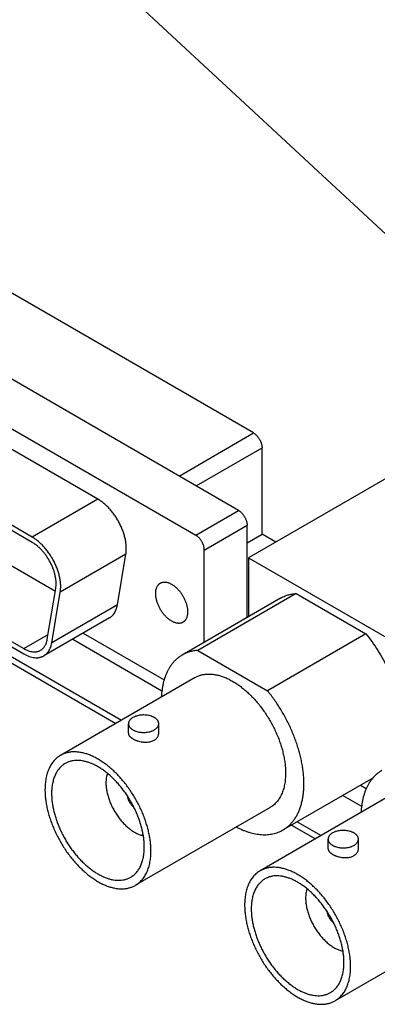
# Model space of a CAD drawing. Header units: inches. Extents: x 0 to 34, y 0 to 22.
# Tile 9 of 29: x 20.9 to 21.8, y 5.5 to 7.9. Entities that reach past the tile are written whole.
import ezdxf

# ---------------------------------------------------------------- set-up
doc = ezdxf.new("R2010")
doc.units = ezdxf.units.IN
doc.header["$LTSCALE"] = 1.87
doc.header["$MEASUREMENT"] = 0
doc.layers.get('0').update_dxf_attribs({"linetype": 'CONTINUOUS'})
doc.layers.add('DETAIL', color=7, linetype='CONTINUOUS')
doc.styles.get("Standard").update_dxf_attribs({"font": 'txt', "width": 0.8})
doc.dimstyles.get("Standard").update_dxf_attribs({"dimtxt": 0.125, "dimasz": 0.18, "dimexe": 0.125, "dimexo": 0.0625, "dimgap": 0.09, "dimtad": 0, "dimtih": 1, "dimtoh": 1, "dimzin": 4, "dimdsep": 46, "dimtxsty": 'STANDARD', "dimblk": '_FILLED', "dimblk1": '_FILLED', "dimblk2": '_FILLED', "dimcen": 0.09, "dimadec": 0, "dimazin": 0, "dimtol": 1, "dimtp": 0.02, "dimtm": 0.02, "dimtfac": 1, "dimtofl": 0, "dimtmove": 0, "dimatfit": 3, "dimldrblk": '_FILLED', "dimfxl": 1, "dimtolj": 1, "dimtzin": 4, "dimarcsym": 0})

# ---------------------------------------------------------------- blocks, each defined once
blk = doc.blocks.new('_FILLED')
at = {"color": 0, "linetype": 'BYBLOCK'}
blk.add_solid([(0, 0), (-1, 0.174), (-1, -0.174)], dxfattribs=at)

msp = doc.modelspace()

# ---------------------------------------------------------------- linework, layer by layer
at = {"color": 7, "linetype": 'CONTINUOUS'}
for p, q in [((21.4462, 6.7045), (19.5589, 7.7942)), ((21.4833, 6.8962), (19.9998, 7.7528)), ((19.4529, 7.7329), (21.3401, 6.6433)), ((21.0973, 6.7325), (19.6958, 7.5417)), ((20.9346, 6.6386), (19.5331, 7.4478)), ((20.9346, 6.6255), (19.5331, 7.4347)), ((19.2683, 7.2752), (21.1559, 6.1854)), ((19.2683, 7.2589), (21.1417, 6.1772)), ((19.7168, 7.2413), (20.9921, 6.505)), ((19.5542, 7.1474), (20.9136, 6.3625)), ((19.5542, 7.1343), (20.9136, 6.3495)), ((21.2988, 6.7896), (21.4833, 6.8962)), ((21.3412, 6.7651), (21.5045, 6.8594)), ((21.5045, 6.6455), (21.5045, 6.8594)), ((21.853, 6.8077), (21.4711, 6.5872)), ((21.0973, 6.7325), (20.9346, 6.6386)), ((21.3401, 6.6433), (21.4462, 6.7045)), ((21.3614, 6.6065), (21.4674, 6.6678)), ((21.4674, 6.4394), (21.4674, 6.6678)), ((21.4674, 6.6241), (21.5045, 6.6455)), ((21.5383, 6.626), (21.5045, 6.6455)), ((21.3614, 6.3782), (21.3614, 6.6065)), ((21.1669, 6.5964), (21.0043, 6.5025)), ((21.1458, 6.4706), (21.1669, 6.5964)), ((21.4711, 6.5872), (21.4711, 6.4415)), ((21.4711, 6.5872), (21.8819, 6.35)), ((20.972, 6.3854), (20.9931, 6.5112)), ((20.9832, 6.3767), (21.0043, 6.5025)), ((21.5505, 6.4873), (21.3065, 6.3465)), ((21.5889, 6.4988), (21.345, 6.3579)), ((21.5889, 6.4988), (21.762, 6.3989)), ((21.1458, 6.4706), (20.9832, 6.3767)), ((21.1262, 6.4384), (20.9636, 6.3445)), ((20.9136, 6.3625), (20.9741, 6.3975)), ((21.0613, 6.4009), (21.2618, 6.2851)), ((21.762, 6.3989), (21.518, 6.258)), ((21.0351, 6.3858), (21.2563, 6.2581)), ((21.345, 6.3579), (21.518, 6.258)), ((21.3386, 6.2909), (21.0048, 6.0982)), ((21.1734, 6.1527), (21.1734, 6.1765)), ((21.2484, 6.1527), (21.2484, 6.1765)), ((21.7791, 6.042), (21.5565, 5.9135)), ((21.7487, 6.0244), (21.763, 6.0162)), ((21.8336, 6.005), (21.4998, 5.8124)), ((21.7048, 5.9991), (21.7513, 5.9723)), ((21.5244, 5.9691), (21.1906, 5.7764)), ((21.5775, 5.9256), (21.6367, 5.8914)), ((21.5916, 5.9338), (21.6508, 5.8996)), ((21.6683, 5.8669), (21.6683, 5.8907)), ((21.7433, 5.8669), (21.7433, 5.8907)), ((22.0193, 5.6833), (21.6855, 5.4906))]:
    msp.add_line(p, q, dxfattribs=at)
for points, knots in [([(21.4833, 6.8962), (21.484, 6.8958), (21.4855, 6.8949), (21.4875, 6.8933), (21.4895, 6.8916), (21.4915, 6.8896), (21.4934, 6.8875), (21.4952, 6.8853), (21.4968, 6.8829), (21.4984, 6.8804), (21.4998, 6.8778), (21.501, 6.8751), (21.5021, 6.8725), (21.503, 6.8698), (21.5037, 6.8671), (21.5042, 6.8645), (21.5045, 6.8619), (21.5045, 6.8603), (21.5045, 6.8594)], [0, 0, 0, 0, 0.05584, 0.114181, 0.174786, 0.237357, 0.301553, 0.366998, 0.433288, 0.500006, 0.566724, 0.633014, 0.698457, 0.762652, 0.825221, 0.885824, 0.944163, 1, 1, 1, 1]), ([(21.1669, 6.5964), (21.1674, 6.5992), (21.1678, 6.6034), (21.168, 6.6092), (21.1679, 6.6152), (21.1673, 6.6231), (21.1657, 6.6327), (21.1632, 6.6425), (21.1601, 6.6524), (21.1561, 6.6623), (21.1515, 6.6721), (21.1463, 6.6816), (21.1404, 6.6908), (21.1341, 6.6995), (21.1273, 6.7076), (21.1202, 6.715), (21.1127, 6.7217), (21.1052, 6.7276), (21.0999, 6.7309), (21.0973, 6.7325)], [0, 0, 0, 0, 0.052038, 0.079232, 0.107187, 0.165264, 0.226027, 0.28913, 0.354158, 0.420645, 0.488089, 0.555962, 0.623728, 0.690853, 0.756816, 0.821129, 0.883344, 0.943072, 1, 1, 1, 1]), ([(21.4462, 6.7045), (21.4469, 6.7041), (21.4483, 6.7032), (21.4504, 6.7016), (21.4524, 6.6999), (21.4544, 6.698), (21.4562, 6.6958), (21.458, 6.6936), (21.4597, 6.6912), (21.4612, 6.6887), (21.4626, 6.6861), (21.4639, 6.6835), (21.4649, 6.6808), (21.4658, 6.6781), (21.4665, 6.6754), (21.467, 6.6728), (21.4674, 6.6703), (21.4674, 6.6686), (21.4674, 6.6678)], [0, 0, 0, 0, 0.05584, 0.114181, 0.174786, 0.237357, 0.301553, 0.366998, 0.433288, 0.500006, 0.566724, 0.633014, 0.698457, 0.762652, 0.825221, 0.885824, 0.944163, 1, 1, 1, 1]), ([(21.0043, 6.5025), (21.0047, 6.5053), (21.0052, 6.5095), (21.0054, 6.5152), (21.0053, 6.5213), (21.0046, 6.5291), (21.003, 6.5388), (21.0006, 6.5486), (20.9974, 6.5585), (20.9935, 6.5684), (20.9889, 6.5782), (20.9836, 6.5877), (20.9778, 6.5969), (20.9714, 6.6056), (20.9647, 6.6137), (20.9575, 6.6211), (20.9501, 6.6278), (20.9425, 6.6337), (20.9373, 6.637), (20.9346, 6.6386)], [0, 0, 0, 0, 0.052038, 0.079232, 0.107187, 0.165264, 0.226027, 0.28913, 0.354158, 0.420645, 0.488089, 0.555962, 0.623728, 0.690853, 0.756816, 0.821129, 0.883344, 0.943072, 1, 1, 1, 1]), ([(21.3614, 6.6065), (21.3614, 6.6073), (21.3613, 6.609), (21.361, 6.6116), (21.3605, 6.6142), (21.3598, 6.6169), (21.3589, 6.6195), (21.3578, 6.6222), (21.3566, 6.6249), (21.3552, 6.6274), (21.3536, 6.6299), (21.352, 6.6323), (21.3502, 6.6346), (21.3483, 6.6367), (21.3463, 6.6387), (21.3443, 6.6404), (21.3423, 6.6419), (21.3409, 6.6428), (21.3401, 6.6433)], [0, 0, 0, 0, 0.055837, 0.114176, 0.174779, 0.237348, 0.301543, 0.366986, 0.433276, 0.499994, 0.566712, 0.633002, 0.698447, 0.762643, 0.825214, 0.885819, 0.94416, 1, 1, 1, 1]), ([(20.9931, 6.5112), (20.9935, 6.5135), (20.9939, 6.5171), (20.994, 6.5219), (20.994, 6.527), (20.9934, 6.5336), (20.9921, 6.5417), (20.9901, 6.5499), (20.9874, 6.5583), (20.9841, 6.5666), (20.9802, 6.5748), (20.9758, 6.5828), (20.9709, 6.5905), (20.9655, 6.5978), (20.9598, 6.6046), (20.9539, 6.6109), (20.9476, 6.6165), (20.9413, 6.6214), (20.9368, 6.6242), (20.9346, 6.6255)], [0, 0, 0, 0, 0.052038, 0.079232, 0.107187, 0.165264, 0.226027, 0.28913, 0.354158, 0.420645, 0.488089, 0.555962, 0.623728, 0.690853, 0.756816, 0.821129, 0.883344, 0.943072, 1, 1, 1, 1]), ([(21.2408, 6.499), (21.2408, 6.5004), (21.2409, 6.5033), (21.2415, 6.5074), (21.2424, 6.5112), (21.2437, 6.5147), (21.2451, 6.5173), (21.2464, 6.5192), (21.2474, 6.5205), (21.2486, 6.5217), (21.2498, 6.5228), (21.251, 6.5238), (21.2519, 6.5243), (21.2524, 6.5246)], [0, 0, 0, 0, 0.148567, 0.289421, 0.422608, 0.548494, 0.66782, 0.725403, 0.781809, 0.83724, 0.89192, 0.946089, 1, 1, 1, 1]), ([(21.2524, 6.5246), (21.2531, 6.525), (21.2545, 6.5257), (21.2568, 6.5265), (21.2592, 6.527), (21.2618, 6.5272), (21.2644, 6.5272), (21.2671, 6.5269), (21.2699, 6.5263), (21.2727, 6.5254), (21.2756, 6.5243), (21.2785, 6.5229), (21.2814, 6.5212), (21.2843, 6.5194), (21.2872, 6.5172), (21.2901, 6.5149), (21.2929, 6.5123), (21.2965, 6.5086), (21.3009, 6.5036), (21.3056, 6.497), (21.3098, 6.4899), (21.3134, 6.4826), (21.3158, 6.4763), (21.3174, 6.4712), (21.3183, 6.4675), (21.3191, 6.4638), (21.3196, 6.4602), (21.3199, 6.4567), (21.32, 6.4544), (21.32, 6.4532)], [0, 0, 0, 0, 0.021325, 0.042879, 0.064878, 0.087515, 0.110958, 0.135337, 0.160753, 0.187271, 0.214927, 0.243729, 0.273663, 0.30469, 0.336754, 0.369783, 0.403692, 0.438382, 0.509649, 0.582653, 0.656364, 0.72972, 0.801676, 0.836827, 0.871267, 0.904893, 0.937608, 0.969333, 1, 1, 1, 1]), ([(21.3084, 6.4276), (21.3077, 6.4272), (21.3063, 6.4265), (21.304, 6.4257), (21.3016, 6.4252), (21.299, 6.4249), (21.2964, 6.425), (21.2937, 6.4253), (21.2909, 6.4259), (21.2881, 6.4268), (21.2852, 6.4279), (21.2823, 6.4293), (21.2794, 6.4309), (21.2765, 6.4328), (21.2736, 6.4349), (21.2707, 6.4373), (21.2679, 6.4398), (21.2643, 6.4435), (21.2599, 6.4486), (21.2552, 6.4552), (21.251, 6.4623), (21.2474, 6.4696), (21.245, 6.4759), (21.2434, 6.4809), (21.2425, 6.4847), (21.2417, 6.4883), (21.2412, 6.492), (21.2409, 6.4955), (21.2408, 6.4978), (21.2408, 6.499)], [0, 0, 0, 0, 0.021325, 0.042879, 0.064878, 0.087515, 0.110958, 0.135337, 0.160753, 0.187271, 0.214927, 0.243729, 0.273663, 0.30469, 0.336754, 0.369783, 0.403692, 0.438382, 0.509649, 0.582653, 0.656364, 0.72972, 0.801676, 0.836827, 0.871267, 0.904893, 0.937608, 0.969333, 1, 1, 1, 1]), ([(21.5505, 6.4873), (21.5519, 6.4882), (21.5548, 6.4897), (21.5593, 6.4918), (21.5639, 6.4937), (21.5687, 6.4952), (21.5736, 6.4965), (21.5786, 6.4976), (21.5837, 6.4983), (21.5872, 6.4987), (21.5889, 6.4988)], [0, 0, 0, 0, 0.122102, 0.244489, 0.367444, 0.491243, 0.616151, 0.742422, 0.8703, 1, 1, 1, 1]), ([(21.1262, 6.4384), (21.1275, 6.4391), (21.1299, 6.4408), (21.1333, 6.4438), (21.1363, 6.4472), (21.139, 6.4511), (21.1413, 6.4554), (21.1429, 6.4593), (21.144, 6.4626), (21.145, 6.4661), (21.1455, 6.4688), (21.1458, 6.4706)], [0, 0, 0, 0, 0.113222, 0.227746, 0.344802, 0.465487, 0.590719, 0.721224, 0.788643, 0.857562, 1, 1, 1, 1]), ([(21.32, 6.4532), (21.32, 6.4518), (21.3199, 6.4489), (21.3193, 6.4448), (21.3184, 6.441), (21.3171, 6.4375), (21.3157, 6.4349), (21.3144, 6.433), (21.3133, 6.4317), (21.3122, 6.4305), (21.311, 6.4294), (21.3098, 6.4284), (21.3089, 6.4279), (21.3084, 6.4276)], [0, 0, 0, 0, 0.148567, 0.289421, 0.422608, 0.548494, 0.66782, 0.725403, 0.781809, 0.83724, 0.89192, 0.946089, 1, 1, 1, 1]), ([(21.762, 6.3989), (21.7673, 6.3923), (21.7776, 6.3789), (21.7919, 6.3577), (21.8049, 6.3356), (21.8166, 6.3129), (21.8268, 6.2897), (21.834, 6.2701), (21.8389, 6.2544), (21.8422, 6.2427), (21.845, 6.2311), (21.8473, 6.2196), (21.8492, 6.2083), (21.8507, 6.1971), (21.8517, 6.1861), (21.8522, 6.1753), (21.8523, 6.1648), (21.8519, 6.1545), (21.851, 6.1446), (21.8496, 6.135), (21.8478, 6.1258), (21.8449, 6.1141), (21.841, 6.1031), (21.8362, 6.0928), (21.8322, 6.0857), (21.8277, 6.0791), (21.8245, 6.0749), (21.8228, 6.073)], [0, 0, 0, 0, 0.071396, 0.143633, 0.21621, 0.288614, 0.360341, 0.430898, 0.465595, 0.499827, 0.533543, 0.566692, 0.599231, 0.631116, 0.662311, 0.692784, 0.722509, 0.751465, 0.779639, 0.807025, 0.833625, 0.85945, 0.908842, 0.932508, 0.955545, 0.978017, 1, 1, 1, 1]), ([(20.9136, 6.3625), (20.9154, 6.3614), (20.9192, 6.3594), (20.925, 6.3571), (20.9307, 6.3554), (20.9362, 6.3545), (20.9406, 6.3544), (20.9441, 6.3546), (20.9465, 6.355), (20.9489, 6.3556), (20.9512, 6.3563), (20.9535, 6.3572), (20.9549, 6.358), (20.9556, 6.3584)], [0, 0, 0, 0, 0.148569, 0.289427, 0.422615, 0.548501, 0.667827, 0.72541, 0.781814, 0.837244, 0.891923, 0.94609, 1, 1, 1, 1]), ([(20.9556, 6.3584), (20.9566, 6.359), (20.9587, 6.3604), (20.9615, 6.3629), (20.9641, 6.3657), (20.9663, 6.369), (20.9683, 6.3727), (20.9696, 6.3759), (20.9705, 6.3787), (20.9713, 6.3816), (20.9718, 6.3839), (20.972, 6.3854)], [0, 0, 0, 0, 0.113222, 0.227746, 0.344802, 0.465487, 0.590719, 0.721224, 0.788643, 0.857562, 1, 1, 1, 1]), ([(20.9636, 6.3445), (20.9648, 6.3452), (20.9673, 6.3469), (20.9707, 6.3499), (20.9737, 6.3533), (20.9764, 6.3572), (20.9787, 6.3615), (20.9803, 6.3654), (20.9814, 6.3687), (20.9823, 6.3722), (20.9829, 6.3749), (20.9832, 6.3767)], [0, 0, 0, 0, 0.113222, 0.227746, 0.344802, 0.465487, 0.590719, 0.721224, 0.788643, 0.857562, 1, 1, 1, 1]), ([(20.9136, 6.3495), (20.9158, 6.3482), (20.9203, 6.3458), (20.9272, 6.343), (20.9339, 6.341), (20.9405, 6.3399), (20.9458, 6.3397), (20.9499, 6.34), (20.9528, 6.3405), (20.9557, 6.3412), (20.9584, 6.3421), (20.9611, 6.3432), (20.9627, 6.344), (20.9636, 6.3445)], [0, 0, 0, 0, 0.148569, 0.289427, 0.422615, 0.548501, 0.667827, 0.72541, 0.781814, 0.837244, 0.891923, 0.94609, 1, 1, 1, 1]), ([(21.3065, 6.3465), (21.3046, 6.3454), (21.3008, 6.343), (21.2955, 6.339), (21.2905, 6.3346), (21.2857, 6.3298), (21.2813, 6.3245), (21.2772, 6.3188), (21.2734, 6.3127), (21.2699, 6.3062), (21.2668, 6.2994), (21.263, 6.2897), (21.2601, 6.2794), (21.2578, 6.2687), (21.256, 6.2573), (21.2552, 6.2485), (21.255, 6.2426)], [0, 0, 0, 0, 0.054688, 0.109605, 0.164975, 0.22101, 0.277915, 0.335873, 0.395051, 0.455597, 0.517637, 0.581276, 0.713621, 0.782485, 0.853171, 1, 1, 1, 1]), ([(21.345, 6.3579), (21.3432, 6.3578), (21.3398, 6.3575), (21.3346, 6.3567), (21.3296, 6.3557), (21.3247, 6.3544), (21.32, 6.3528), (21.3153, 6.351), (21.3108, 6.3489), (21.3079, 6.3473), (21.3065, 6.3465)], [0, 0, 0, 0, 0.1297, 0.257578, 0.383849, 0.508757, 0.632556, 0.755511, 0.877898, 1, 1, 1, 1]), ([(21.3386, 6.2909), (21.3398, 6.2915), (21.3421, 6.2928), (21.3457, 6.2944), (21.3494, 6.2958), (21.3532, 6.297), (21.3572, 6.298), (21.3612, 6.2987), (21.3654, 6.2992), (21.3711, 6.2996), (21.3784, 6.2995), (21.3858, 6.2986), (21.3919, 6.2975), (21.3981, 6.296), (21.406, 6.2936), (21.4156, 6.2898), (21.4252, 6.2852), (21.4349, 6.2798), (21.4445, 6.2735), (21.4541, 6.2665), (21.4635, 6.2587), (21.4728, 6.2502), (21.4819, 6.2411), (21.4907, 6.2314), (21.4991, 6.2211), (21.5072, 6.2103), (21.5149, 6.1991), (21.5221, 6.1876), (21.5289, 6.1757), (21.5351, 6.1636), (21.5408, 6.1513), (21.5458, 6.1388), (21.5503, 6.1264), (21.5541, 6.1139), (21.5572, 6.1016), (21.5597, 6.0893), (21.5615, 6.0774), (21.5626, 6.0656), (21.5628, 6.0579), (21.5628, 6.0541)], [0, 0, 0, 0, 0.010652, 0.021332, 0.03207, 0.042893, 0.053827, 0.064897, 0.076128, 0.08754, 0.110979, 0.135354, 0.147929, 0.160772, 0.187286, 0.214938, 0.243737, 0.273666, 0.304688, 0.336748, 0.369773, 0.403678, 0.438364, 0.473723, 0.50964, 0.545992, 0.582652, 0.619489, 0.65637, 0.693163, 0.729734, 0.765955, 0.801699, 0.836846, 0.871283, 0.904904, 0.937616, 0.969337, 1, 1, 1, 1]), ([(21.5565, 5.9135), (21.5589, 5.9149), (21.5636, 5.9179), (21.5701, 5.9231), (21.5763, 5.9291), (21.5819, 5.9357), (21.587, 5.9429), (21.5916, 5.9508), (21.5957, 5.9592), (21.5992, 5.9683), (21.6021, 5.9778), (21.6045, 5.9879), (21.6064, 5.9984), (21.6076, 6.0094), (21.6082, 6.0207), (21.6083, 6.0325), (21.6078, 6.0445), (21.6067, 6.0568), (21.605, 6.0694), (21.6027, 6.0822), (21.5999, 6.0951), (21.5965, 6.1082), (21.5926, 6.1213), (21.5881, 6.1344), (21.5831, 6.1476), (21.5776, 6.1606), (21.5717, 6.1736), (21.5652, 6.1864), (21.5583, 6.1991), (21.551, 6.2115), (21.5433, 6.2236), (21.5326, 6.2393), (21.524, 6.2507), (21.518, 6.258)], [0, 0, 0, 0, 0.02173, 0.043603, 0.065758, 0.088325, 0.111421, 0.13515, 0.159599, 0.184837, 0.210918, 0.237882, 0.265752, 0.294537, 0.324234, 0.354831, 0.386302, 0.418614, 0.451726, 0.485588, 0.520146, 0.555337, 0.591097, 0.627354, 0.664035, 0.701063, 0.738359, 0.775841, 0.813426, 0.851033, 0.888577, 0.925976, 1, 1, 1, 1]), ([(21.1843, 6.1918), (21.1835, 6.1913), (21.1819, 6.1903), (21.1797, 6.1886), (21.1778, 6.1868), (21.1762, 6.1849), (21.1749, 6.1829), (21.1742, 6.1811), (21.1737, 6.1797), (21.1735, 6.1786), (21.1734, 6.1776), (21.1734, 6.1769), (21.1734, 6.1765)], [0, 0, 0, 0, 0.148577, 0.289442, 0.42264, 0.548536, 0.667873, 0.781789, 0.837225, 0.89191, 0.946084, 1, 1, 1, 1]), ([(21.2484, 6.1765), (21.2484, 6.1771), (21.2483, 6.1781), (21.248, 6.1797), (21.2475, 6.1813), (21.2468, 6.1828), (21.2459, 6.1843), (21.2448, 6.1858), (21.2435, 6.1872), (21.242, 6.1886), (21.2404, 6.1899), (21.2386, 6.1911), (21.2367, 6.1922), (21.2346, 6.1933), (21.2324, 6.1943), (21.2293, 6.1954), (21.2252, 6.1966), (21.2199, 6.1976), (21.2145, 6.1981), (21.209, 6.1982), (21.2036, 6.1978), (21.1983, 6.197), (21.194, 6.1959), (21.1908, 6.1948), (21.1878, 6.1937), (21.1857, 6.1926), (21.1843, 6.1918)], [0, 0, 0, 0, 0.021328, 0.042885, 0.064886, 0.087527, 0.110972, 0.135354, 0.160772, 0.187292, 0.214949, 0.243754, 0.273689, 0.304717, 0.336783, 0.369814, 0.438394, 0.509664, 0.582671, 0.656385, 0.729745, 0.801705, 0.871282, 0.90491, 0.937629, 1, 1, 1, 1]), ([(21.1734, 6.1765), (21.1734, 6.176), (21.1734, 6.1749), (21.1737, 6.1733), (21.1742, 6.1717), (21.175, 6.1702), (21.1759, 6.1687), (21.177, 6.1672), (21.1782, 6.1658), (21.1797, 6.1645), (21.1813, 6.1632), (21.1831, 6.1619), (21.185, 6.1608), (21.1871, 6.1598), (21.1893, 6.1588), (21.1924, 6.1576), (21.1966, 6.1564), (21.2018, 6.1554), (21.2072, 6.1549), (21.2127, 6.1548), (21.2181, 6.1552), (21.2234, 6.156), (21.2277, 6.1571), (21.2309, 6.1582), (21.2339, 6.1594), (21.236, 6.1604), (21.2374, 6.1612)], [0, 0, 0, 0, 0.021328, 0.042885, 0.064886, 0.087527, 0.110972, 0.135354, 0.160772, 0.187292, 0.214949, 0.243754, 0.273689, 0.304717, 0.336783, 0.369814, 0.438394, 0.509664, 0.582671, 0.656385, 0.729745, 0.801705, 0.871282, 0.90491, 0.937629, 1, 1, 1, 1]), ([(21.2374, 6.1612), (21.2382, 6.1617), (21.2398, 6.1627), (21.242, 6.1644), (21.2439, 6.1662), (21.2455, 6.1682), (21.2468, 6.1702), (21.2475, 6.1719), (21.248, 6.1733), (21.2482, 6.1744), (21.2483, 6.1755), (21.2484, 6.1762), (21.2484, 6.1765)], [0, 0, 0, 0, 0.148577, 0.289442, 0.42264, 0.548536, 0.667873, 0.781789, 0.837225, 0.89191, 0.946084, 1, 1, 1, 1]), ([(21.1734, 6.1527), (21.1734, 6.1523), (21.1734, 6.1513), (21.1737, 6.15), (21.1742, 6.1486), (21.175, 6.1473), (21.1759, 6.1459), (21.177, 6.1446), (21.1782, 6.1433), (21.1797, 6.1421), (21.1813, 6.1409), (21.1831, 6.1397), (21.185, 6.1386), (21.1871, 6.1375), (21.1893, 6.1364), (21.1916, 6.1355), (21.194, 6.1346), (21.1974, 6.1335), (21.2018, 6.1324), (21.2072, 6.1314), (21.2127, 6.1309), (21.2181, 6.1308), (21.2234, 6.1312), (21.2285, 6.1322), (21.2331, 6.1337), (21.236, 6.1351), (21.2374, 6.1358)], [0, 0, 0, 0, 0.018537, 0.037436, 0.057026, 0.077586, 0.099338, 0.122443, 0.147002, 0.173069, 0.200648, 0.229709, 0.260188, 0.291996, 0.325021, 0.359136, 0.394202, 0.43007, 0.503591, 0.578493, 0.653605, 0.727851, 0.800289, 0.87014, 0.936825, 1, 1, 1, 1]), ([(21.2374, 6.1358), (21.2382, 6.1363), (21.2399, 6.1374), (21.2421, 6.1392), (21.244, 6.1412), (21.2455, 6.1433), (21.2468, 6.1455), (21.2477, 6.1479), (21.2482, 6.1503), (21.2484, 6.1519), (21.2484, 6.1527)], [0, 0, 0, 0, 0.140038, 0.274665, 0.404241, 0.529298, 0.650528, 0.768757, 0.884913, 1, 1, 1, 1]), ([(21.0048, 6.0982), (21.0033, 6.0973), (21.0003, 6.0954), (20.9961, 6.0922), (20.9922, 6.0886), (20.9884, 6.0846), (20.985, 6.0803), (20.9818, 6.0757), (20.9789, 6.0707), (20.9763, 6.0654), (20.974, 6.0598), (20.9712, 6.0518), (20.9692, 6.0433), (20.9677, 6.0345), (20.9667, 6.0251), (20.9664, 6.018), (20.9664, 6.0131)], [0, 0, 0, 0, 0.0539, 0.108058, 0.162727, 0.218147, 0.274542, 0.332114, 0.391045, 0.45149, 0.513578, 0.577415, 0.71058, 0.780051, 0.851457, 1, 1, 1, 1]), ([(21.2291, 5.8615), (21.2291, 5.8652), (21.2288, 5.873), (21.2277, 5.8847), (21.2259, 5.8967), (21.2235, 5.9089), (21.2203, 5.9212), (21.2165, 5.9337), (21.2121, 5.9461), (21.207, 5.9586), (21.2013, 5.9709), (21.1951, 5.983), (21.1884, 5.9949), (21.1811, 6.0064), (21.1734, 6.0176), (21.1653, 6.0284), (21.1569, 6.0387), (21.1481, 6.0484), (21.1391, 6.0575), (21.1298, 6.066), (21.1203, 6.0738), (21.1108, 6.0808), (21.1011, 6.0871), (21.0914, 6.0925), (21.0818, 6.0972), (21.0723, 6.1009), (21.0643, 6.1033), (21.0581, 6.1048), (21.052, 6.1059), (21.0446, 6.1068), (21.0373, 6.1069), (21.0316, 6.1066), (21.0275, 6.106), (21.0234, 6.1053), (21.0195, 6.1043), (21.0156, 6.1031), (21.0119, 6.1017), (21.0083, 6.1001), (21.006, 6.0988), (21.0048, 6.0982)], [0, 0, 0, 0, 0.030663, 0.062384, 0.095096, 0.128717, 0.163154, 0.198301, 0.234045, 0.270266, 0.306837, 0.34363, 0.380511, 0.417348, 0.454008, 0.49036, 0.526277, 0.561636, 0.596322, 0.630227, 0.663252, 0.695312, 0.726334, 0.756263, 0.785062, 0.812714, 0.839228, 0.852071, 0.864646, 0.889021, 0.91246, 0.923872, 0.935103, 0.946173, 0.957107, 0.96793, 0.978668, 0.989348, 1, 1, 1, 1]), ([(21.0165, 6.078), (21.0151, 6.0773), (21.0125, 6.0756), (21.0088, 6.0728), (21.0054, 6.0696), (21.0021, 6.0662), (20.9991, 6.0624), (20.9963, 6.0583), (20.9938, 6.054), (20.9915, 6.0493), (20.9895, 6.0444), (20.9871, 6.0374), (20.9853, 6.03), (20.984, 6.0223), (20.9831, 6.0141), (20.9828, 6.0079), (20.9828, 6.0036)], [0, 0, 0, 0, 0.0539, 0.108058, 0.162727, 0.218147, 0.274542, 0.332114, 0.391045, 0.45149, 0.513578, 0.577415, 0.71058, 0.780051, 0.851457, 1, 1, 1, 1]), ([(21.2126, 5.8709), (21.2126, 5.8743), (21.2124, 5.881), (21.2115, 5.8912), (21.2099, 5.9017), (21.2077, 5.9124), (21.205, 5.9232), (21.2016, 5.9341), (21.1977, 5.945), (21.1933, 5.9559), (21.1884, 5.9667), (21.1829, 5.9773), (21.177, 5.9877), (21.1707, 5.9978), (21.164, 6.0076), (21.1569, 6.017), (21.1495, 6.026), (21.1418, 6.0345), (21.1339, 6.0425), (21.1258, 6.0499), (21.1175, 6.0567), (21.1091, 6.0628), (21.1007, 6.0683), (21.0922, 6.0731), (21.0838, 6.0771), (21.0755, 6.0804), (21.0685, 6.0825), (21.063, 6.0838), (21.0578, 6.0848), (21.0513, 6.0856), (21.0436, 6.0857), (21.0375, 6.0851), (21.0327, 6.0843), (21.0293, 6.0834), (21.0259, 6.0824), (21.0227, 6.0811), (21.0195, 6.0797), (21.0175, 6.0786), (21.0165, 6.078)], [0, 0, 0, 0, 0.030663, 0.062385, 0.095097, 0.128718, 0.163155, 0.198303, 0.234047, 0.270268, 0.30684, 0.343633, 0.380515, 0.417352, 0.454012, 0.490365, 0.526282, 0.561642, 0.596328, 0.630232, 0.663258, 0.695318, 0.726341, 0.75627, 0.785069, 0.812721, 0.839235, 0.852078, 0.864653, 0.889029, 0.912468, 0.935102, 0.946173, 0.957107, 0.96793, 0.978667, 0.989348, 1, 1, 1, 1]), ([(21.121, 6.0537), (21.1204, 6.052), (21.1194, 6.0483), (21.1183, 6.0426), (21.1177, 6.0366), (21.1175, 6.0325), (21.1175, 6.0304)], [0, 0, 0, 0, 0.23356, 0.477974, 0.733471, 1, 1, 1, 1]), ([(21.5628, 6.0541), (21.5628, 6.0493), (21.5625, 6.0421), (21.5615, 6.0328), (21.56, 6.024), (21.558, 6.0155), (21.5552, 6.0075), (21.5529, 6.0019), (21.5503, 5.9966), (21.5474, 5.9916), (21.5442, 5.987), (21.5408, 5.9826), (21.537, 5.9787), (21.5331, 5.9751), (21.5289, 5.9719), (21.5259, 5.97), (21.5244, 5.9691)], [0, 0, 0, 0, 0.148543, 0.219949, 0.28942, 0.422585, 0.486422, 0.54851, 0.608955, 0.667886, 0.725458, 0.781853, 0.837273, 0.891942, 0.9461, 1, 1, 1, 1]), ([(21.8014, 6.0607), (21.7995, 6.0596), (21.7958, 6.0572), (21.7905, 6.0532), (21.7854, 6.0488), (21.7807, 6.0439), (21.7762, 6.0387), (21.7721, 6.033), (21.7683, 6.0269), (21.7649, 6.0204), (21.7617, 6.0136), (21.758, 6.0039), (21.755, 5.9936), (21.7528, 5.9829), (21.751, 5.9715), (21.7502, 5.9627), (21.7499, 5.9568)], [0, 0, 0, 0, 0.054688, 0.109605, 0.164975, 0.22101, 0.277915, 0.335873, 0.395051, 0.455597, 0.517637, 0.581276, 0.713621, 0.782485, 0.853171, 1, 1, 1, 1]), ([(21.1175, 6.0304), (21.1175, 6.0288), (21.1176, 6.0254), (21.118, 6.0204), (21.1186, 6.0153), (21.1197, 6.0083), (21.1218, 5.9994), (21.1251, 5.9887), (21.1294, 5.978), (21.1344, 5.9674), (21.1401, 5.9572), (21.1466, 5.9474), (21.1536, 5.9382), (21.161, 5.9297), (21.1677, 5.9232), (21.1731, 5.9185), (21.1772, 5.9152), (21.1813, 5.9122), (21.1855, 5.9095), (21.1896, 5.9071), (21.1938, 5.9049), (21.1979, 5.903), (21.2033, 5.901), (21.2074, 5.8998), (21.2102, 5.8993)], [0, 0, 0, 0, 0.028612, 0.058027, 0.088206, 0.119104, 0.182836, 0.24876, 0.316329, 0.384947, 0.453986, 0.522809, 0.590784, 0.657302, 0.721799, 0.753136, 0.783786, 0.813699, 0.842834, 0.871156, 0.898638, 0.925266, 0.951033, 1, 1, 1, 1]), ([(20.9664, 6.0131), (20.9664, 6.0093), (20.9666, 6.0016), (20.9677, 5.9899), (20.9695, 5.9779), (20.972, 5.9657), (20.9751, 5.9534), (20.9789, 5.9409), (20.9834, 5.9284), (20.9884, 5.916), (20.9941, 5.9037), (21.0003, 5.8916), (21.0071, 5.8797), (21.0143, 5.8681), (21.022, 5.8569), (21.0301, 5.8462), (21.0385, 5.8359), (21.0473, 5.8262), (21.0564, 5.8171), (21.0657, 5.8086), (21.0751, 5.8008), (21.0847, 5.7938), (21.0943, 5.7875), (21.104, 5.782), (21.1136, 5.7774), (21.1232, 5.7737), (21.1311, 5.7713), (21.1373, 5.7698), (21.1434, 5.7686), (21.1508, 5.7678), (21.1581, 5.7677), (21.1638, 5.768), (21.168, 5.7685), (21.172, 5.7693), (21.176, 5.7703), (21.1798, 5.7715), (21.1835, 5.7729), (21.1871, 5.7745), (21.1894, 5.7758), (21.1906, 5.7764)], [0, 0, 0, 0, 0.030663, 0.062384, 0.095096, 0.128717, 0.163154, 0.198301, 0.234045, 0.270266, 0.306837, 0.34363, 0.380511, 0.417348, 0.454008, 0.49036, 0.526277, 0.561636, 0.596322, 0.630227, 0.663252, 0.695312, 0.726334, 0.756263, 0.785062, 0.812714, 0.839228, 0.852071, 0.864646, 0.889021, 0.91246, 0.923872, 0.935103, 0.946173, 0.957107, 0.96793, 0.978668, 0.989348, 1, 1, 1, 1]), ([(20.9828, 6.0036), (20.9828, 6.0003), (20.983, 5.9936), (20.984, 5.9833), (20.9855, 5.9728), (20.9877, 5.9622), (20.9904, 5.9513), (20.9938, 5.9405), (20.9977, 5.9295), (21.0021, 5.9187), (21.0071, 5.9079), (21.0125, 5.8973), (21.0184, 5.8869), (21.0247, 5.8768), (21.0315, 5.867), (21.0385, 5.8576), (21.0459, 5.8486), (21.0536, 5.8401), (21.0615, 5.8321), (21.0697, 5.8247), (21.0779, 5.8179), (21.0863, 5.8117), (21.0947, 5.8063), (21.1032, 5.8015), (21.1116, 5.7974), (21.12, 5.7942), (21.1269, 5.792), (21.1324, 5.7907), (21.1377, 5.7898), (21.1442, 5.789), (21.1518, 5.7889), (21.158, 5.7894), (21.1627, 5.7903), (21.1662, 5.7912), (21.1695, 5.7922), (21.1728, 5.7935), (21.1759, 5.7949), (21.178, 5.796), (21.179, 5.7966)], [0, 0, 0, 0, 0.030663, 0.062385, 0.095097, 0.128718, 0.163155, 0.198303, 0.234047, 0.270268, 0.30684, 0.343633, 0.380515, 0.417352, 0.454012, 0.490365, 0.526282, 0.561642, 0.596328, 0.630232, 0.663258, 0.695318, 0.726341, 0.75627, 0.785069, 0.812721, 0.839235, 0.852078, 0.864653, 0.889029, 0.912468, 0.935102, 0.946173, 0.957107, 0.96793, 0.978667, 0.989348, 1, 1, 1, 1]), ([(21.1706, 5.9977), (21.1707, 5.9964), (21.1711, 5.9938), (21.1722, 5.9899), (21.1737, 5.9861), (21.1757, 5.9823), (21.178, 5.9787), (21.1806, 5.9755), (21.1834, 5.9726), (21.1854, 5.971), (21.1865, 5.9703)], [0, 0, 0, 0, 0.11666, 0.240312, 0.368887, 0.5, 0.631113, 0.759688, 0.88334, 1, 1, 1, 1]), ([(21.4408, 5.9208), (21.446, 5.9181), (21.454, 5.9144), (21.4648, 5.9102), (21.4752, 5.9068), (21.4856, 5.9042), (21.4959, 5.9026), (21.5033, 5.9019), (21.5107, 5.9017), (21.5178, 5.9019), (21.5248, 5.9027), (21.5316, 5.9039), (21.5382, 5.9055), (21.5445, 5.9077), (21.5507, 5.9103), (21.5546, 5.9124), (21.5565, 5.9135)], [0, 0, 0, 0, 0.146827, 0.217513, 0.286377, 0.418721, 0.482359, 0.544399, 0.604946, 0.664124, 0.722083, 0.778987, 0.835024, 0.890393, 0.945311, 1, 1, 1, 1]), ([(21.6793, 5.906), (21.6784, 5.9055), (21.6768, 5.9045), (21.6746, 5.9028), (21.6727, 5.901), (21.6711, 5.8991), (21.6699, 5.8971), (21.6691, 5.8953), (21.6687, 5.8939), (21.6685, 5.8928), (21.6683, 5.8918), (21.6683, 5.8911), (21.6683, 5.8907)], [0, 0, 0, 0, 0.148577, 0.289442, 0.42264, 0.548536, 0.667873, 0.781789, 0.837225, 0.89191, 0.946084, 1, 1, 1, 1]), ([(21.7433, 5.8907), (21.7433, 5.8912), (21.7432, 5.8923), (21.7429, 5.8939), (21.7424, 5.8955), (21.7417, 5.897), (21.7408, 5.8985), (21.7397, 5.9), (21.7384, 5.9014), (21.737, 5.9028), (21.7354, 5.9041), (21.7336, 5.9053), (21.7317, 5.9064), (21.7296, 5.9075), (21.7274, 5.9084), (21.7243, 5.9096), (21.7201, 5.9108), (21.7149, 5.9118), (21.7095, 5.9123), (21.704, 5.9124), (21.6985, 5.912), (21.6932, 5.9112), (21.689, 5.9101), (21.6858, 5.909), (21.6828, 5.9079), (21.6806, 5.9068), (21.6793, 5.906)], [0, 0, 0, 0, 0.021328, 0.042885, 0.064886, 0.087527, 0.110972, 0.135354, 0.160772, 0.187292, 0.214949, 0.243754, 0.273689, 0.304717, 0.336783, 0.369814, 0.438394, 0.509664, 0.582671, 0.656385, 0.729745, 0.801705, 0.871282, 0.90491, 0.937629, 1, 1, 1, 1]), ([(21.6683, 5.8907), (21.6683, 5.8902), (21.6684, 5.8891), (21.6687, 5.8875), (21.6692, 5.8859), (21.6699, 5.8844), (21.6708, 5.8829), (21.6719, 5.8814), (21.6732, 5.88), (21.6746, 5.8786), (21.6762, 5.8774), (21.678, 5.8761), (21.68, 5.875), (21.682, 5.8739), (21.6842, 5.873), (21.6873, 5.8718), (21.6915, 5.8706), (21.6967, 5.8696), (21.7021, 5.8691), (21.7076, 5.869), (21.7131, 5.8694), (21.7184, 5.8702), (21.7226, 5.8713), (21.7259, 5.8724), (21.7288, 5.8736), (21.731, 5.8746), (21.7323, 5.8754)], [0, 0, 0, 0, 0.021328, 0.042885, 0.064886, 0.087527, 0.110972, 0.135354, 0.160772, 0.187292, 0.214949, 0.243754, 0.273689, 0.304717, 0.336783, 0.369814, 0.438394, 0.509664, 0.582671, 0.656385, 0.729745, 0.801705, 0.871282, 0.90491, 0.937629, 1, 1, 1, 1]), ([(21.7323, 5.8754), (21.7332, 5.8759), (21.7348, 5.8769), (21.737, 5.8786), (21.7389, 5.8804), (21.7405, 5.8824), (21.7417, 5.8844), (21.7425, 5.8861), (21.7429, 5.8875), (21.7431, 5.8886), (21.7433, 5.8896), (21.7433, 5.8904), (21.7433, 5.8907)], [0, 0, 0, 0, 0.148577, 0.289442, 0.42264, 0.548536, 0.667873, 0.781789, 0.837225, 0.89191, 0.946084, 1, 1, 1, 1]), ([(21.179, 5.7966), (21.1803, 5.7973), (21.1829, 5.799), (21.1866, 5.8018), (21.1901, 5.8049), (21.1933, 5.8084), (21.1963, 5.8122), (21.1991, 5.8162), (21.2017, 5.8206), (21.2039, 5.8252), (21.206, 5.8302), (21.2084, 5.8371), (21.2102, 5.8445), (21.2114, 5.8522), (21.2124, 5.8604), (21.2126, 5.8667), (21.2126, 5.8709)], [0, 0, 0, 0, 0.0539, 0.108058, 0.162727, 0.218147, 0.274542, 0.332114, 0.391045, 0.45149, 0.513578, 0.577415, 0.71058, 0.780051, 0.851457, 1, 1, 1, 1]), ([(21.1906, 5.7764), (21.1921, 5.7773), (21.1951, 5.7792), (21.1993, 5.7824), (21.2033, 5.786), (21.207, 5.79), (21.2104, 5.7943), (21.2136, 5.7989), (21.2165, 5.8039), (21.2191, 5.8092), (21.2215, 5.8148), (21.2242, 5.8228), (21.2263, 5.8313), (21.2277, 5.8401), (21.2288, 5.8494), (21.2291, 5.8566), (21.2291, 5.8615)], [0, 0, 0, 0, 0.0539, 0.108058, 0.162727, 0.218147, 0.274542, 0.332114, 0.391045, 0.45149, 0.513578, 0.577415, 0.71058, 0.780051, 0.851457, 1, 1, 1, 1]), ([(21.6683, 5.8669), (21.6683, 5.8665), (21.6684, 5.8655), (21.6687, 5.8642), (21.6692, 5.8628), (21.6699, 5.8615), (21.6708, 5.8601), (21.6719, 5.8588), (21.6732, 5.8575), (21.6746, 5.8563), (21.6763, 5.8551), (21.678, 5.8539), (21.68, 5.8527), (21.682, 5.8517), (21.6842, 5.8506), (21.6866, 5.8497), (21.689, 5.8488), (21.6923, 5.8477), (21.6967, 5.8466), (21.7021, 5.8456), (21.7076, 5.8451), (21.7131, 5.845), (21.7184, 5.8454), (21.7234, 5.8464), (21.7281, 5.8479), (21.731, 5.8493), (21.7323, 5.85)], [0, 0, 0, 0, 0.018537, 0.037436, 0.057026, 0.077586, 0.099338, 0.122443, 0.147002, 0.173069, 0.200648, 0.229709, 0.260188, 0.291996, 0.325021, 0.359136, 0.394202, 0.43007, 0.503591, 0.578493, 0.653605, 0.727851, 0.800289, 0.87014, 0.936825, 1, 1, 1, 1]), ([(21.7323, 5.85), (21.7332, 5.8505), (21.7348, 5.8516), (21.737, 5.8534), (21.7389, 5.8554), (21.7405, 5.8575), (21.7417, 5.8597), (21.7426, 5.8621), (21.7432, 5.8645), (21.7433, 5.8661), (21.7433, 5.8669)], [0, 0, 0, 0, 0.140038, 0.274665, 0.404241, 0.529298, 0.650528, 0.768757, 0.884913, 1, 1, 1, 1]), ([(21.4998, 5.8124), (21.4983, 5.8115), (21.4953, 5.8096), (21.4911, 5.8064), (21.4871, 5.8028), (21.4834, 5.7988), (21.4799, 5.7945), (21.4767, 5.7899), (21.4738, 5.7849), (21.4712, 5.7796), (21.4689, 5.774), (21.4662, 5.766), (21.4641, 5.7575), (21.4627, 5.7487), (21.4616, 5.7393), (21.4613, 5.7322), (21.4613, 5.7273)], [0, 0, 0, 0, 0.0539, 0.108058, 0.162727, 0.218147, 0.274542, 0.332114, 0.391045, 0.45149, 0.513578, 0.577415, 0.71058, 0.780051, 0.851457, 1, 1, 1, 1]), ([(21.724, 5.5756), (21.724, 5.5794), (21.7237, 5.5871), (21.7227, 5.5989), (21.7209, 5.6108), (21.7184, 5.6231), (21.7153, 5.6354), (21.7115, 5.6479), (21.707, 5.6603), (21.7019, 5.6728), (21.6963, 5.6851), (21.6901, 5.6972), (21.6833, 5.7091), (21.6761, 5.7206), (21.6684, 5.7318), (21.6603, 5.7426), (21.6518, 5.7529), (21.6431, 5.7626), (21.634, 5.7717), (21.6247, 5.7802), (21.6153, 5.788), (21.6057, 5.795), (21.5961, 5.8013), (21.5864, 5.8067), (21.5768, 5.8113), (21.5672, 5.8151), (21.5593, 5.8175), (21.553, 5.819), (21.547, 5.8201), (21.5396, 5.821), (21.5322, 5.8211), (21.5265, 5.8207), (21.5224, 5.8202), (21.5184, 5.8195), (21.5144, 5.8185), (21.5106, 5.8173), (21.5069, 5.8159), (21.5033, 5.8143), (21.5009, 5.813), (21.4998, 5.8124)], [0, 0, 0, 0, 0.030663, 0.062384, 0.095096, 0.128717, 0.163154, 0.198301, 0.234045, 0.270266, 0.306837, 0.34363, 0.380511, 0.417348, 0.454008, 0.49036, 0.526277, 0.561636, 0.596322, 0.630227, 0.663252, 0.695312, 0.726334, 0.756263, 0.785062, 0.812714, 0.839228, 0.852071, 0.864646, 0.889021, 0.91246, 0.923872, 0.935103, 0.946173, 0.957107, 0.96793, 0.978668, 0.989348, 1, 1, 1, 1]), ([(21.5114, 5.7922), (21.5101, 5.7914), (21.5075, 5.7898), (21.5038, 5.787), (21.5003, 5.7838), (21.4971, 5.7804), (21.494, 5.7766), (21.4913, 5.7725), (21.4887, 5.7682), (21.4864, 5.7635), (21.4844, 5.7586), (21.482, 5.7516), (21.4802, 5.7442), (21.4789, 5.7365), (21.478, 5.7283), (21.4778, 5.7221), (21.4778, 5.7178)], [0, 0, 0, 0, 0.0539, 0.108058, 0.162727, 0.218147, 0.274542, 0.332114, 0.391045, 0.45149, 0.513578, 0.577415, 0.71058, 0.780051, 0.851457, 1, 1, 1, 1]), ([(21.7076, 5.5851), (21.7076, 5.5885), (21.7073, 5.5952), (21.7064, 5.6054), (21.7048, 5.6159), (21.7027, 5.6266), (21.6999, 5.6374), (21.6966, 5.6483), (21.6927, 5.6592), (21.6883, 5.6701), (21.6833, 5.6809), (21.6779, 5.6915), (21.672, 5.7019), (21.6656, 5.712), (21.6589, 5.7218), (21.6518, 5.7312), (21.6444, 5.7402), (21.6367, 5.7487), (21.6288, 5.7567), (21.6207, 5.7641), (21.6124, 5.7709), (21.6041, 5.777), (21.5956, 5.7825), (21.5872, 5.7873), (21.5788, 5.7913), (21.5704, 5.7946), (21.5635, 5.7967), (21.558, 5.798), (21.5527, 5.799), (21.5462, 5.7998), (21.5386, 5.7999), (21.5324, 5.7993), (21.5277, 5.7985), (21.5242, 5.7976), (21.5209, 5.7966), (21.5176, 5.7953), (21.5144, 5.7939), (21.5124, 5.7928), (21.5114, 5.7922)], [0, 0, 0, 0, 0.030663, 0.062385, 0.095097, 0.128718, 0.163155, 0.198303, 0.234047, 0.270268, 0.30684, 0.343633, 0.380515, 0.417352, 0.454012, 0.490365, 0.526282, 0.561642, 0.596328, 0.630232, 0.663258, 0.695318, 0.726341, 0.75627, 0.785069, 0.812721, 0.839235, 0.852078, 0.864653, 0.889029, 0.912468, 0.935102, 0.946173, 0.957107, 0.96793, 0.978667, 0.989348, 1, 1, 1, 1]), ([(21.616, 5.7679), (21.6154, 5.7661), (21.6143, 5.7625), (21.6133, 5.7568), (21.6126, 5.7508), (21.6125, 5.7467), (21.6125, 5.7446)], [0, 0, 0, 0, 0.23356, 0.477974, 0.733471, 1, 1, 1, 1]), ([(21.6125, 5.7446), (21.6125, 5.7429), (21.6126, 5.7396), (21.6129, 5.7346), (21.6135, 5.7295), (21.6147, 5.7225), (21.6167, 5.7136), (21.6201, 5.7029), (21.6243, 5.6922), (21.6293, 5.6816), (21.6351, 5.6714), (21.6415, 5.6616), (21.6485, 5.6524), (21.656, 5.6439), (21.6626, 5.6374), (21.668, 5.6327), (21.6721, 5.6294), (21.6763, 5.6264), (21.6804, 5.6237), (21.6846, 5.6212), (21.6888, 5.6191), (21.6929, 5.6172), (21.6983, 5.6151), (21.7024, 5.614), (21.7051, 5.6135)], [0, 0, 0, 0, 0.028612, 0.058027, 0.088206, 0.119104, 0.182836, 0.24876, 0.316329, 0.384947, 0.453986, 0.522809, 0.590784, 0.657302, 0.721799, 0.753136, 0.783786, 0.813699, 0.842834, 0.871156, 0.898638, 0.925266, 0.951033, 1, 1, 1, 1]), ([(21.4613, 5.7273), (21.4613, 5.7235), (21.4616, 5.7158), (21.4626, 5.7041), (21.4644, 5.6921), (21.4669, 5.6799), (21.47, 5.6675), (21.4739, 5.6551), (21.4783, 5.6426), (21.4834, 5.6302), (21.489, 5.6179), (21.4953, 5.6058), (21.502, 5.5939), (21.5092, 5.5823), (21.5169, 5.5711), (21.525, 5.5604), (21.5335, 5.5501), (21.5423, 5.5404), (21.5513, 5.5313), (21.5606, 5.5228), (21.57, 5.515), (21.5796, 5.508), (21.5893, 5.5017), (21.5989, 5.4962), (21.6086, 5.4916), (21.6181, 5.4879), (21.626, 5.4854), (21.6323, 5.484), (21.6383, 5.4828), (21.6458, 5.482), (21.6531, 5.4818), (21.6588, 5.4822), (21.6629, 5.4827), (21.667, 5.4835), (21.6709, 5.4844), (21.6747, 5.4856), (21.6785, 5.4871), (21.6821, 5.4887), (21.6844, 5.49), (21.6855, 5.4906)], [0, 0, 0, 0, 0.030663, 0.062384, 0.095096, 0.128717, 0.163154, 0.198301, 0.234045, 0.270266, 0.306837, 0.34363, 0.380511, 0.417348, 0.454008, 0.49036, 0.526277, 0.561636, 0.596322, 0.630227, 0.663252, 0.695312, 0.726334, 0.756263, 0.785062, 0.812714, 0.839228, 0.852071, 0.864646, 0.889021, 0.91246, 0.923872, 0.935103, 0.946173, 0.957107, 0.96793, 0.978668, 0.989348, 1, 1, 1, 1]), ([(21.4778, 5.7178), (21.4778, 5.7145), (21.478, 5.7078), (21.4789, 5.6975), (21.4805, 5.687), (21.4826, 5.6764), (21.4854, 5.6655), (21.4887, 5.6546), (21.4926, 5.6437), (21.4971, 5.6329), (21.502, 5.6221), (21.5075, 5.6115), (21.5134, 5.6011), (21.5197, 5.591), (21.5264, 5.5812), (21.5335, 5.5718), (21.5409, 5.5628), (21.5486, 5.5543), (21.5565, 5.5463), (21.5646, 5.5389), (21.5729, 5.5321), (21.5813, 5.5259), (21.5897, 5.5204), (21.5981, 5.5157), (21.6066, 5.5116), (21.6149, 5.5083), (21.6219, 5.5062), (21.6273, 5.5049), (21.6326, 5.5039), (21.6391, 5.5032), (21.6467, 5.5031), (21.6529, 5.5036), (21.6577, 5.5045), (21.6611, 5.5054), (21.6645, 5.5064), (21.6677, 5.5076), (21.6709, 5.5091), (21.6729, 5.5102), (21.6739, 5.5108)], [0, 0, 0, 0, 0.030663, 0.062385, 0.095097, 0.128718, 0.163155, 0.198303, 0.234047, 0.270268, 0.30684, 0.343633, 0.380515, 0.417352, 0.454012, 0.490365, 0.526282, 0.561642, 0.596328, 0.630232, 0.663258, 0.695318, 0.726341, 0.75627, 0.785069, 0.812721, 0.839235, 0.852078, 0.864653, 0.889029, 0.912468, 0.935102, 0.946173, 0.957107, 0.96793, 0.978667, 0.989348, 1, 1, 1, 1]), ([(21.6656, 5.7118), (21.6657, 5.7106), (21.6661, 5.708), (21.6672, 5.7041), (21.6687, 5.7003), (21.6706, 5.6965), (21.6729, 5.6929), (21.6755, 5.6897), (21.6783, 5.6868), (21.6804, 5.6852), (21.6814, 5.6845)], [0, 0, 0, 0, 0.11666, 0.240312, 0.368887, 0.5, 0.631113, 0.759688, 0.88334, 1, 1, 1, 1]), ([(21.6739, 5.5108), (21.6752, 5.5115), (21.6778, 5.5132), (21.6815, 5.516), (21.685, 5.5191), (21.6883, 5.5226), (21.6913, 5.5264), (21.6941, 5.5304), (21.6966, 5.5348), (21.6989, 5.5394), (21.7009, 5.5443), (21.7033, 5.5513), (21.7051, 5.5587), (21.7064, 5.5664), (21.7073, 5.5746), (21.7076, 5.5809), (21.7076, 5.5851)], [0, 0, 0, 0, 0.0539, 0.108058, 0.162727, 0.218147, 0.274542, 0.332114, 0.391045, 0.45149, 0.513578, 0.577415, 0.71058, 0.780051, 0.851457, 1, 1, 1, 1]), ([(21.6855, 5.4906), (21.6871, 5.4915), (21.69, 5.4934), (21.6942, 5.4966), (21.6982, 5.5002), (21.7019, 5.5041), (21.7054, 5.5085), (21.7086, 5.5131), (21.7115, 5.5181), (21.7141, 5.5234), (21.7164, 5.529), (21.7191, 5.537), (21.7212, 5.5455), (21.7226, 5.5543), (21.7237, 5.5636), (21.724, 5.5708), (21.724, 5.5756)], [0, 0, 0, 0, 0.0539, 0.108058, 0.162727, 0.218147, 0.274542, 0.332114, 0.391045, 0.45149, 0.513578, 0.577415, 0.71058, 0.780051, 0.851457, 1, 1, 1, 1])]:
    msp.add_open_spline(points, degree=3, knots=knots, dxfattribs=at)

# ---------------------------------------------------------------- leaders
at = {"layer": 'DETAIL', "color": 2, "linetype": 'CONTINUOUS'}
msp.add_leader([(22.7341, 6.532), (20.0953, 8.9801)], dimstyle='STANDARD', override={"dimtad": 0, "dimldrblk": 'DOT'}, dxfattribs=at)

doc.saveas('drawing.dxf')
